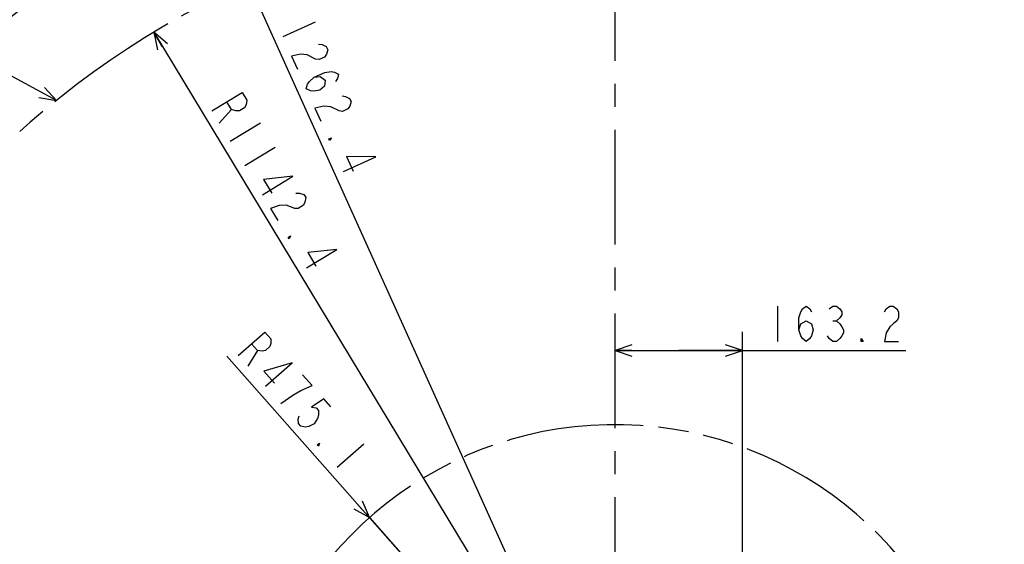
# Model space of a CAD drawing. Header units: millimetres. Extents: x 0 to 770, y -15 to 420.
# Tile 36 of 116: x 67 to 172, y 300 to 356. Entities that reach past the tile are written whole.
import ezdxf

# ---------------------------------------------------------------- set-up
doc = ezdxf.new("R2010")
doc.units = ezdxf.units.MM
doc.header["$LTSCALE"] = 32.67
doc.linetypes.add('CENTER', pattern=[0.6, 0.375, -0.075, 0.075, -0.075])
doc.linetypes.add('PHANTOM', pattern=[0.8, 0.45, -0.05, 0.1, -0.05, 0.1, -0.05])
doc.layers.get('0').update_dxf_attribs({"linetype": 'CONTINUOUS'})
for name, color, linetype in [('AXIS', 7, 'CONTINUOUS'), ('CRV2', 7, 'CONTINUOUS'), ('DRA_ITEM', 7, 'CONTINUOUS'), ('DRIV_DIM', 7, 'CONTINUOUS')]:
    doc.layers.add(name, color=color, linetype=linetype)
doc.styles.get("Standard").update_dxf_attribs({"font": 'txt', "width": 0.8})
doc.dimstyles.new('DIMSTYLE_10', dxfattribs={"dimtxt": 3.8, "dimasz": 1.8, "dimexe": 2, "dimexo": 1.5, "dimgap": 0.95, "dimtad": 1, "dimdec": 3, "dimlfac": 12, "dimdsep": 46, "dimtxsty": 'STANDARD', "dimblk": 'OPEN', "dimblk1": 'OPEN', "dimblk2": 'OPEN', "dimcen": 0.09, "dimadec": 0, "dimazin": 0, "dimtp": 0.001, "dimtm": 0.001, "dimtfac": 1, "dimtdec": 3, "dimtofl": 0, "dimtmove": 0, "dimatfit": 3, "dimldrblk": 'OPEN', "dimfxl": 1, "dimtolj": 1, "dimarcsym": 0})
doc.dimstyles.new('DIMSTYLE_12', dxfattribs={"dimtxt": 3.8, "dimasz": 1.8, "dimexe": 2, "dimexo": 1.5, "dimgap": 1.9, "dimtad": 1, "dimdec": 3, "dimlfac": 12, "dimdsep": 46, "dimtxsty": 'STANDARD', "dimblk": 'OPEN', "dimblk1": 'OPEN', "dimblk2": 'OPEN', "dimcen": 0.09, "dimadec": 0, "dimazin": 0, "dimtp": 0.5, "dimtm": 0.5, "dimtfac": 1, "dimtdec": 3, "dimtofl": 0, "dimtmove": 0, "dimatfit": 3, "dimldrblk": 'OPEN', "dimfxl": 1, "dimtolj": 1, "dimarcsym": 0})
doc.dimstyles.new('DIMSTYLE_9', dxfattribs={"dimtxt": 3.8, "dimasz": 1.8, "dimexe": 2, "dimexo": 1.5, "dimtad": 1, "dimdec": 1, "dimlfac": 12, "dimdsep": 46, "dimtxsty": 'STANDARD', "dimblk": 'OPEN', "dimblk1": 'OPEN', "dimblk2": 'OPEN', "dimcen": 0.09, "dimadec": 0, "dimazin": 0, "dimtp": 0.001, "dimtm": 0.001, "dimtfac": 1, "dimtdec": 1, "dimtofl": 0, "dimtmove": 0, "dimatfit": 3, "dimldrblk": 'OPEN', "dimfxl": 1, "dimtolj": 1, "dimarcsym": 0})

# ---------------------------------------------------------------- blocks, each defined once
blk = doc.blocks.new('_OPEN')
at = {"color": 0, "linetype": 'BYBLOCK'}
for p, q in [((0, 0), (-1, 0.342)), ((-1, -0.342), (0, 0)), ((-1, 0), (0, 0))]:
    blk.add_line(p, q, dxfattribs=at)
blk = doc.blocks.new('*D34')
at = {"layer": 'DRIV_DIM', "color": 2, "linetype": 'CONTINUOUS'}
for p, q in [((130.15, 272.72), (88.69, 319.61)), ((103.92, 302.38), (103.92, 302.38)), ((103.92, 302.38), (130.15, 272.72))]:
    blk.add_line(p, q, dxfattribs=at)
at = {"layer": 'DRIV_DIM', "color": 2, "linetype": 'CONTINUOUS', "xscale": 1.8, "yscale": 1.8, "zscale": 1.8, "rotation": 311.4783829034}
blk.add_blockref('_OPEN', (103.92, 302.38), dxfattribs=at)
blk = doc.blocks.new('*D35')
at = {"layer": 'DRIV_DIM', "color": 2, "linetype": 'CONTINUOUS'}
blk.add_line((80.89, 354.19), (130.15, 272.72), dxfattribs=at)
at = {"layer": 'DRIV_DIM', "color": 2, "linetype": 'CONTINUOUS', "xscale": 1.8, "yscale": 1.8, "zscale": 1.8, "rotation": 121.1612878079}
blk.add_blockref('_OPEN', (80.89, 354.19), dxfattribs=at)
blk = doc.blocks.new('*D36')
at = {"layer": 'DRIV_DIM', "color": 2, "linetype": 'CONTINUOUS'}
blk.add_line((86.9, 368.62), (130.15, 272.72), dxfattribs=at)
at = {"layer": 'DRIV_DIM', "color": 2, "linetype": 'CONTINUOUS', "xscale": 1.8, "yscale": 1.8, "zscale": 1.8, "rotation": 114.2725175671}
blk.add_blockref('_OPEN', (86.9, 368.62), dxfattribs=at)
blk = doc.blocks.new('*D39')
at = {"layer": 'DRIV_DIM', "color": 2, "linetype": 'CONTINUOUS'}
for p, q in [((143.75, 281.25), (143.75, 322.22)), ((130.15, 320.22), (136.95, 320.22)), ((143.75, 320.22), (136.95, 320.22)), ((136.95, 320.22), (161.19, 320.22))]:
    blk.add_line(p, q, dxfattribs=at)
at = {"layer": 'DRIV_DIM', "color": 2, "linetype": 'CONTINUOUS', "xscale": 1.8, "yscale": 1.8, "zscale": 1.8, "rotation": 180}
blk.add_blockref('_OPEN', (130.15, 320.22), dxfattribs=at)
at = {"layer": 'DRIV_DIM', "color": 2, "linetype": 'CONTINUOUS', "xscale": 1.8, "yscale": 1.8, "zscale": 1.8}
blk.add_blockref('_OPEN', (143.75, 320.22), dxfattribs=at)
blk = doc.blocks.new('*D43')
at = {"layer": 'DRIV_DIM', "color": 2, "linetype": 'CONTINUOUS'}
for p, q in [((235.23, 291.25), (244.85, 292.95)), ((19.24, 272.72), (13.68, 272.72))]:
    blk.add_line(p, q, dxfattribs=at)
for points in [[(241.95, 294.26), (242.88, 292.6), (243.16, 294.48)], [(15.08, 274.53), (15.68, 272.72), (16.31, 274.52)]]:
    blk.add_lwpolyline(points, dxfattribs=at)
for start, end in [(10, 95), (95, 180)]:
    blk.add_arc((130.15, 272.72), 114.47, start, end, dxfattribs=at)

msp = doc.modelspace()

# ---------------------------------------------------------------- linework, layer by layer
at = {"layer": 'AXIS', "color": 7, "linetype": 'CENTER'}
msp.add_line((130.148166, 272.720984), (130.148166, 382.128886), dxfattribs=at)
at = {"layer": 'CRV2', "color": 4, "linetype": 'PHANTOM'}
for radius, end in [(105.203574, 350), (95.203574, 350), (39.591936, 167.3536474)]:
    msp.add_arc((130.148166, 272.720984), radius, 10, end, dxfattribs=at)
at = {"layer": 'DRA_ITEM', "color": 2, "linetype": 'CONTINUOUS'}
msp.add_line((70.499485, 346.921761), (47.08348, 359.468439), dxfattribs=at)
msp.add_lwpolyline([(68.622129, 347.229237), (70.499485, 346.921761), (69.203648, 348.314533)], dxfattribs=at)
at = {"layer": 'DRIV_DIM', "color": 2, "linetype": 'CONTINUOUS'}
for p, q in [((98.131091, 355.276723), (94.66701, 353.714646)), ((89.189359, 345.963062), (87.858452, 344.492128)), ((92.289949, 344.507428), (89.038231, 342.541108)), ((93.862985, 341.906031), (90.611276, 339.939748)), ((147.514991, 324.969382), (147.514991, 321.169362)), ((153.404996, 323.386022), (153.784983, 323.386022)), ((91.960383, 320.219666), (90.91443, 318.534176)), ((97.788437, 316.495927), (96.781676, 317.634729)), ((103.325618, 310.232606), (100.478649, 307.715719))]:
    msp.add_line(p, q, dxfattribs=at)
for points in [[(98.491003, 352.937957), (98.857775, 352.894923), (99.302659, 352.678662), (99.458872, 352.332283), (99.326406, 351.855676), (99.115837, 351.552296), (98.538487, 351.291949), (98.171715, 351.334984)], [(98.171715, 351.334984), (97.281948, 351.767468), (96.548393, 351.853501), (95.604262, 351.636189), (96.229106, 350.250564)], [(98.008631, 349.385631), (98.664083, 349.472788), (99.187069, 349.083338), (99.132714, 348.433542), (98.633466, 348.000006), (97.978023, 347.912849), (97.611242, 347.955884), (97.166358, 348.172108), (97.298824, 348.648678), (97.509393, 348.952059), (98.008631, 349.385631), (99.163331, 349.906324), (99.818783, 349.993481), (100.185556, 349.950446), (100.630439, 349.734222), (100.497973, 349.257615), (100.287405, 348.954234)], [(87.071929, 345.792809), (90.323639, 347.759128), (90.815219, 346.946185), (90.740869, 346.457179), (90.568205, 346.13074), (90.026258, 345.802996), (89.656966, 345.801727), (89.189359, 345.963062), (88.697779, 346.775969)], [(100.990351, 347.395419), (101.357123, 347.352385), (101.802007, 347.136161), (101.95822, 346.789745), (101.825754, 346.313139), (101.615186, 346.009758), (101.037836, 345.749411), (100.671063, 345.792446), (99.781296, 346.224931)], [(99.781296, 346.224931), (99.047742, 346.311), (98.10361, 346.093652), (98.728454, 344.708026)], [(99.665706, 342.62957), (99.587604, 342.802796), (99.876274, 342.932951), (99.665706, 342.62957)], [(101.149691, 339.338714), (104.613782, 340.900792), (101.468988, 340.941651), (102.171925, 339.382837)], [(92.479263, 336.850614), (95.730982, 338.816898), (92.603989, 338.480271), (93.488826, 337.017024)], [(96.073862, 337.025943), (96.443155, 337.027212), (96.910761, 336.865878), (97.107398, 336.540708), (97.033049, 336.051702), (96.860385, 335.725226), (96.318438, 335.397519), (95.949146, 335.39625)], [(95.949146, 335.39625), (95.013933, 335.718882), (94.275348, 335.716344), (93.364109, 335.387331), (94.150631, 334.086651)], [(95.330411, 332.13563), (95.232096, 332.298197), (95.503075, 332.462069), (95.330411, 332.13563)], [(97.198398, 329.046497), (100.450117, 331.012817), (97.323124, 330.676154), (98.207961, 329.212907)], [(149.794988, 322.436035), (149.984991, 323.069372), (150.55499, 323.386022), (151.124989, 323.069372), (151.314983, 322.436035), (151.124989, 321.802699), (150.934987, 321.486049), (150.55499, 321.169362), (150.174985, 321.486049), (149.984991, 321.802699), (149.794988, 322.436035), (149.794988, 323.702708), (149.984991, 324.336045), (150.174985, 324.652695), (150.55499, 324.969382), (150.934987, 324.652695), (151.124989, 324.336045)], [(153.02499, 324.652695), (153.404996, 324.969382), (153.784983, 324.969382), (154.164989, 324.652695), (154.354982, 324.336045), (154.354982, 324.019359), (154.164989, 323.702708), (153.784983, 323.386022), (154.164989, 323.069372), (154.354982, 322.752722), (154.544994, 322.436035), (154.544994, 322.119385), (154.354982, 321.802699), (154.164989, 321.486049), (153.784983, 321.169362), (153.404996, 321.169362), (153.02499, 321.486049), (152.834978, 321.802699)], [(158.914995, 324.336045), (159.104988, 324.652695), (159.484994, 324.969382), (159.864981, 324.969382), (160.244987, 324.652695), (160.434981, 324.336045), (160.434981, 323.702708), (160.244987, 323.386022), (159.864981, 323.069372), (159.484994, 322.752722), (159.104988, 322.119385), (158.914995, 321.169362), (160.434981, 321.169362)], [(89.907677, 319.672978), (92.754637, 322.189865), (93.383868, 321.478109), (93.398306, 320.983665), (93.286904, 320.631594), (92.812409, 320.212125), (92.449317, 320.144727), (91.960383, 320.219666), (91.331162, 320.931422)], [(156.634979, 321.169362), (156.444986, 321.169362), (156.444986, 321.486049), (156.634979, 321.169362)], [(92.802104, 316.398945), (95.649073, 318.915868), (92.632939, 318.024614), (93.765541, 316.743475)], [(94.438087, 314.548423), (95.75017, 315.454795), (96.587757, 315.941662), (97.788437, 316.495927)], [(99.801961, 314.218359), (99.04689, 315.072451), (97.734807, 314.166079), (98.223741, 314.09114), (98.475431, 313.806431), (98.489879, 313.311987), (98.378477, 312.959915), (98.029822, 312.398073), (97.429487, 312.120941), (97.066394, 312.053543), (96.577452, 312.128518), (96.325761, 312.413192), (96.311323, 312.907636), (96.422725, 313.259743)], [(98.465126, 309.993287), (98.339285, 310.135624), (98.576528, 310.345358), (98.465126, 309.993287)]]:
    msp.add_lwpolyline(points, dxfattribs=at)

# ---------------------------------------------------------------- dimensions: what is measured, and where the dimension line sits
dim = msp.add_angular_dim_2l(base=(120.171475, 386.755093), line1=((232.626155, 290.790618), (233.753462, 290.989393)), line2=((21.884961, 272.720984), (20.740264, 272.720984)), dimstyle='DIMSTYLE_12', override={"dimtad": 2}, dxfattribs=at)
dim.commit()
dim.dimension.update_dxf_attribs({"geometry": '*D43', "text_midpoint": (81.052651, 376.12767), "dimtype": 162})
for mpoint, picture, middle in [((86.901381, 368.624621), '*D36', (92.792497, 357.871543)), ((80.885176, 354.188022), '*D35', (86.678664, 346.443163)), ((103.924777, 302.383338), '*D34', (89.404295, 320.242358))]:
    dim = msp.add_radius_dim(center=(130.148166, 272.720984), mpoint=mpoint, text='R<>', dimstyle='DIMSTYLE_9', override={"dimpost": '<>'}, dxfattribs=at)
    dim.commit()
    dim.dimension.update_dxf_attribs({"geometry": picture, "text_midpoint": middle, "dimtype": 164})
dim = msp.add_linear_dim(base=(143.748166, 320.219372), p1=(130.148166, 272.720984), p2=(143.748166, 279.750433), dimstyle='DIMSTYLE_10', dxfattribs=at)
dim.commit()
dim.dimension.update_dxf_attribs({"geometry": '*D39', "text_midpoint": (145.994987, 320.219372), "dimtype": 160})

doc.saveas('drawing.dxf')
